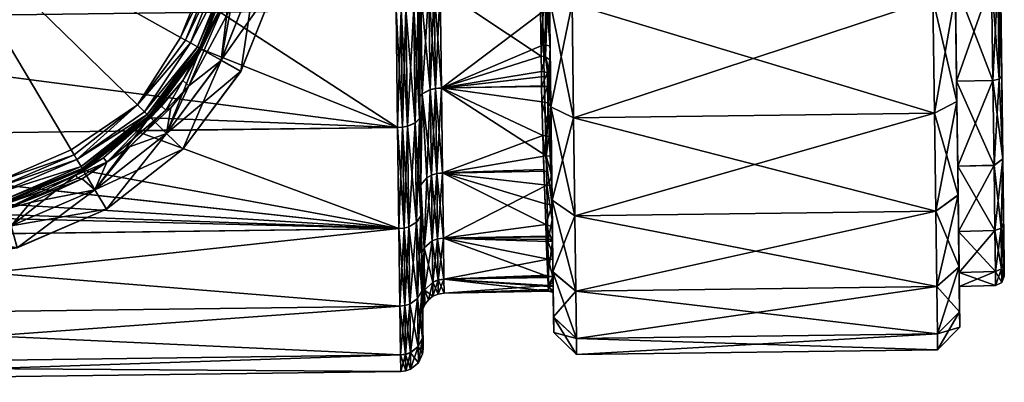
# Model space of a CAD drawing. Extents: x -0.129 to 0.419, y -0.109 to -0.003.
# Tile 253 of 256: x 0.397 to 0.419, y -0.094 to -0.086. Entities that reach past the tile are written whole.
import ezdxf

# ---------------------------------------------------------------- set-up
doc = ezdxf.new("R2010")
doc.units = 0
doc.layers.add('mesh', color=7, linetype='CONTINUOUS')

msp = doc.modelspace()

# ---------------------------------------------------------------- meshes
at = {"layer": 'mesh'}
mesh = msp.add_polyface(dxfattribs=at)
corners = [(0.401602, -0.086783, 0.076177), (0.401916, -0.08466, 0.075677), (0.401166, -0.086539, 0.075677), (0.401407, -0.084529, 0.084677), (0.4007, -0.086277, 0.085186), (0.401398, -0.084527, 0.085185), (0.400708, -0.086281, 0.084677), (0.401166, -0.086538, 0.084677), (0.401916, -0.084659, 0.084677), (0.400264, -0.086033, 0.085677), (0.401038, -0.084436, 0.08566), (0.400376, -0.086095, 0.08566), (0.400914, -0.084404, 0.085677), (0.401248, -0.082661, 0.08566), (0.40112, -0.082663, 0.085676), (0.400991, -0.080893, 0.085659), (0.401367, -0.08266, 0.085611), (0.40147, -0.082658, 0.085533), (0.401282, -0.080811, 0.085431), (0.40155, -0.082657, 0.085431), (0.400639, -0.086243, 0.085432), (0.40138, -0.084523, 0.085313), (0.400684, -0.086268, 0.085313), (0.401331, -0.08451, 0.085432), (0.401601, -0.082657, 0.085313), (0.40162, -0.082656, 0.085185), (0.394404, -0.082751, 0.085676), (0.400868, -0.080928, 0.085676), (0.401431, -0.084537, 0.072338), (0.401372, -0.084523, 0.075477), (0.401619, -0.083468, 0.075476), (0.401189, -0.085307, 0.075477), (0.401127, -0.085467, 0.072133), (0.400677, -0.086266, 0.075477), (0.40073, -0.086295, 0.071877), (0.401154, -0.084465, 0.085611), (0.40048, -0.086153, 0.085611), (0.401106, -0.080861, 0.085611), (0.399307, -0.087527, 0.08566), (0.401376, -0.085377, 0.075677), (0.401818, -0.083487, 0.075676), (0.401214, -0.085316, 0.075577), (0.40045, -0.087104, 0.075677), (0.401677, -0.083474, 0.075618), (0.400315, -0.086984, 0.075564), (0.405003, -0.082617, 0.050851), (0.386805, -0.082855, 0.050851), (0.40504, -0.085419, 0.051221)]
mesh.append_faces([[corners[k] for k in face] for face in [(0, 1, 2, 2), (3, 4, 5, 5), (6, 4, 3, 3), (3, 7, 6, 6), (3, 8, 7, 7), (9, 10, 11, 11), (12, 10, 9, 9), (12, 13, 10, 10), (14, 13, 12, 12), (14, 15, 13, 13), (13, 16, 10, 10), (17, 18, 19, 19), (20, 21, 22, 22), (23, 21, 20, 20), (23, 24, 21, 21), (19, 24, 23, 23), (22, 5, 4, 4), (21, 5, 22, 22), (21, 25, 5, 5), (24, 25, 21, 21), (26, 12, 9, 9), (26, 14, 12, 12), (27, 14, 26, 26), (28, 29, 30, 30), (28, 31, 29, 29), (32, 31, 28, 28), (32, 33, 31, 31), (34, 33, 32, 32), (11, 35, 36, 36), (10, 35, 11, 11), (10, 16, 35, 35), (13, 37, 16, 16), (16, 17, 35, 35), (16, 37, 17, 17), (36, 23, 20, 20), (35, 23, 36, 36), (35, 19, 23, 23), (17, 19, 35, 35), (9, 38, 26, 26), (1, 39, 2, 2), (39, 40, 41, 41), (41, 42, 39, 39), (41, 31, 33, 33), (41, 29, 31, 31), (43, 29, 41, 41), (43, 30, 29, 29), (33, 44, 41, 41), (45, 46, 47, 47)]])
mesh = msp.add_polyface(dxfattribs=at)
corners = [(0.408939, -0.085281, 0.071819), (0.408437, -0.085158, 0.071336), (0.408903, -0.082563, 0.072176), (0.408468, -0.08757, 0.070337), (0.408972, -0.087813, 0.07077), (0.408495, -0.089641, 0.068749), (0.409, -0.089988, 0.069102), (0.408516, -0.09123, 0.066678), (0.409022, -0.091656, 0.066928), (0.409, -0.08999, 0.054253), (0.408496, -0.089643, 0.054606), (0.409022, -0.091658, 0.056428), (0.408468, -0.087572, 0.053017), (0.408972, -0.087816, 0.052584), (0.408437, -0.085161, 0.052018), (0.408939, -0.085284, 0.051535), (0.408403, -0.082573, 0.051676), (0.408903, -0.082566, 0.051176), (0.416938, -0.085179, 0.051535), (0.417436, -0.085043, 0.052018), (0.416902, -0.082462, 0.051176), (0.417468, -0.087454, 0.053017), (0.416971, -0.087711, 0.052584), (0.417495, -0.089525, 0.054606), (0.416999, -0.089885, 0.054253), (0.417516, -0.091114, 0.056678), (0.417021, -0.091553, 0.056428), (0.416999, -0.089883, 0.069102), (0.417495, -0.089523, 0.068749), (0.417021, -0.091552, 0.066928), (0.417468, -0.087452, 0.070337), (0.416971, -0.087708, 0.07077), (0.417436, -0.08504, 0.071336), (0.416938, -0.085176, 0.071819), (0.417402, -0.082452, 0.071676), (0.416902, -0.082459, 0.072176), (0.408516, -0.091232, 0.056678), (0.408501, -0.090077, 0.056475), (0.408507, -0.090552, 0.057304), (0.408491, -0.089312, 0.055542), (0.408489, -0.089106, 0.055291), (0.408487, -0.088986, 0.068268), (0.408477, -0.088235, 0.068875), (0.408497, -0.08974, 0.067321), (0.408503, -0.090231, 0.066705)]
mesh.append_faces([[corners[k] for k in face] for face in [(0, 1, 2, 2), (0, 3, 1, 1), (4, 3, 0, 0), (4, 5, 3, 3), (6, 5, 4, 4), (6, 7, 5, 5), (8, 7, 6, 6), (9, 10, 11, 11), (9, 12, 10, 10), (13, 12, 9, 9), (13, 14, 12, 12), (15, 14, 13, 13), (15, 16, 14, 14), (17, 16, 15, 15), (18, 19, 20, 20), (18, 21, 19, 19), (22, 21, 18, 18), (22, 23, 21, 21), (24, 23, 22, 22), (24, 25, 23, 23), (26, 25, 24, 24), (27, 28, 29, 29), (27, 30, 28, 28), (31, 30, 27, 27), (31, 32, 30, 30), (33, 32, 31, 31), (33, 34, 32, 32), (35, 34, 33, 33), (33, 0, 35, 35), (33, 4, 0, 0), (31, 4, 33, 33), (31, 6, 4, 4), (27, 6, 31, 31), (27, 8, 6, 6), (29, 8, 27, 27), (24, 13, 9, 9), (22, 13, 24, 24), (22, 15, 13, 13), (18, 15, 22, 22), (18, 17, 15, 15), (20, 17, 18, 18), (36, 37, 38, 38), (10, 37, 36, 36), (10, 39, 37, 37), (40, 39, 10, 10), (41, 42, 5, 5), (5, 43, 41, 41), (7, 43, 5, 5), (7, 44, 43, 43)]])
mesh = msp.add_polyface(dxfattribs=at)
corners = [(0.417433, -0.084807, 0.070467), (0.417436, -0.08504, 0.071336), (0.417402, -0.082452, 0.071676), (0.417462, -0.087002, 0.069558), (0.417468, -0.087452, 0.070337), (0.417486, -0.088887, 0.068112), (0.417495, -0.089523, 0.068749), (0.417462, -0.087004, 0.053796), (0.417495, -0.089525, 0.054606), (0.417486, -0.088889, 0.055243), (0.417468, -0.087454, 0.053017), (0.417433, -0.08481, 0.052887), (0.417436, -0.085043, 0.052018), (0.417402, -0.082455, 0.052576), (0.417402, -0.082455, 0.051676), (0.418402, -0.082441, 0.061676), (0.418432, -0.084741, 0.053093), (0.41846, -0.086884, 0.053982), (0.418503, -0.090136, 0.057235), (0.418514, -0.091023, 0.059378), (0.418484, -0.088724, 0.055394), (0.418514, -0.091023, 0.063978), (0.418503, -0.090135, 0.066121), (0.418518, -0.091326, 0.061678), (0.41846, -0.086882, 0.069373), (0.418432, -0.084739, 0.07026), (0.418484, -0.088722, 0.067961), (0.418236, -0.084796, 0.0529), (0.418265, -0.086987, 0.053808), (0.41829, -0.088868, 0.055253), (0.418309, -0.090312, 0.057135), (0.418265, -0.086984, 0.069546), (0.41829, -0.088866, 0.068102), (0.418236, -0.084793, 0.070453), (0.418206, -0.082442, 0.070762), (0.418406, -0.084767, 0.052998), (0.418402, -0.082442, 0.05279), (0.418404, -0.086953, 0.069494), (0.418375, -0.084776, 0.070395), (0.418404, -0.086955, 0.05386), (0.418309, -0.09031, 0.066221), (0.418206, -0.082444, 0.05259)]
mesh.append_faces([[corners[k] for k in face] for face in [(0, 1, 2, 2), (3, 1, 0, 0), (3, 4, 1, 1), (5, 4, 3, 3), (5, 6, 4, 4), (7, 8, 9, 9), (7, 10, 8, 8), (11, 10, 7, 7), (11, 12, 10, 10), (13, 12, 11, 11), (13, 14, 12, 12), (15, 16, 17, 17), (15, 18, 19, 19), (15, 20, 18, 18), (17, 20, 15, 15), (15, 21, 22, 22), (15, 23, 21, 21), (19, 23, 15, 15), (15, 24, 25, 25), (15, 26, 24, 24), (22, 26, 15, 15), (11, 27, 13, 13), (11, 28, 27, 27), (7, 28, 11, 11), (7, 29, 28, 28), (9, 29, 7, 7), (9, 30, 29, 29), (5, 31, 32, 32), (3, 31, 5, 5), (3, 33, 31, 31), (0, 33, 3, 3), (0, 34, 33, 33), (16, 35, 17, 17), (16, 36, 35, 35), (25, 37, 38, 38), (24, 37, 25, 25), (24, 26, 37, 37), (17, 39, 20, 20), (17, 35, 39, 39), (38, 31, 33, 33), (37, 31, 38, 38), (37, 32, 31, 31), (26, 32, 37, 37), (26, 40, 32, 32), (20, 28, 29, 29), (39, 28, 20, 20), (39, 27, 28, 28), (35, 27, 39, 39), (35, 41, 27, 27)]])
mesh = msp.add_polyface(dxfattribs=at)
corners = [(0.4024, -0.084782, 0.084177), (0.401166, -0.086538, 0.084677), (0.401916, -0.084659, 0.084677), (0.401602, -0.086782, 0.084177), (0.4024, -0.084783, 0.076177), (0.401916, -0.08466, 0.075677), (0.401602, -0.086783, 0.076177), (0.40504, -0.085419, 0.051221), (0.405185, -0.088022, 0.052313), (0.405151, -0.085414, 0.051233), (0.405074, -0.088029, 0.052302), (0.405074, -0.088026, 0.071052), (0.405151, -0.085411, 0.072121), (0.405185, -0.088019, 0.071041), (0.40504, -0.085416, 0.072133), (0.405115, -0.082613, 0.072489), (0.405565, -0.087339, 0.069872), (0.405538, -0.08528, 0.07165), (0.405535, -0.085057, 0.070816), (0.401127, -0.085467, 0.072133), (0.401431, -0.084537, 0.072338), (0.40073, -0.086295, 0.071877), (0.399597, -0.087812, 0.071211), (0.401603, -0.083611, 0.07246), (0.405291, -0.088002, 0.052345), (0.405257, -0.085403, 0.051268), (0.405257, -0.0854, 0.072085), (0.405291, -0.087999, 0.071009), (0.40522, -0.082611, 0.072452), (0.405464, -0.08793, 0.052465), (0.40543, -0.085365, 0.051402), (0.40543, -0.085362, 0.071951), (0.405464, -0.087927, 0.070889), (0.405394, -0.082609, 0.072313), (0.405559, -0.087828, 0.052639), (0.405526, -0.085312, 0.051596), (0.405587, -0.089989, 0.054298), (0.405526, -0.085309, 0.071757), (0.405559, -0.087826, 0.070715), (0.405491, -0.082608, 0.072113), (0.405538, -0.085283, 0.051704), (0.401818, -0.083487, 0.075676), (0.401376, -0.085377, 0.075677), (0.405565, -0.087341, 0.053483), (0.405586, -0.085028, 0.052651), (0.405535, -0.085059, 0.052537), (0.405616, -0.087281, 0.053585), (0.405591, -0.0893, 0.054987), (0.405616, -0.087279, 0.069769), (0.405591, -0.089298, 0.068368), (0.405586, -0.085025, 0.070702), (0.40572, -0.089144, 0.055142), (0.405768, -0.084979, 0.052824), (0.405797, -0.087187, 0.069614)]
mesh.append_faces([[corners[k] for k in face] for face in [(0, 1, 2, 2), (3, 1, 0, 0), (4, 5, 6, 6), (4, 3, 0, 0), (6, 3, 4, 4), (7, 8, 9, 9), (10, 8, 7, 7), (11, 12, 13, 13), (14, 12, 11, 11), (14, 15, 12, 12), (16, 17, 18, 18), (14, 19, 20, 20), (11, 19, 14, 14), (11, 21, 19, 19), (22, 21, 11, 11), (20, 23, 14, 14), (9, 24, 25, 25), (8, 24, 9, 9), (13, 26, 27, 27), (12, 26, 13, 13), (12, 28, 26, 26), (25, 29, 30, 30), (24, 29, 25, 25), (27, 31, 32, 32), (26, 31, 27, 27), (26, 33, 31, 31), (30, 34, 35, 35), (29, 34, 30, 30), (29, 36, 34, 34), (32, 37, 38, 38), (31, 37, 32, 32), (31, 39, 37, 37), (35, 34, 40, 40), (37, 17, 38, 38), (5, 41, 42, 42), (43, 44, 45, 45), (43, 46, 44, 44), (47, 46, 43, 43), (16, 48, 49, 49), (18, 48, 16, 16), (18, 50, 48, 48), (47, 51, 46, 46), (46, 52, 44, 44), (50, 53, 48, 48), (16, 38, 17, 17), (49, 38, 16, 16), (45, 34, 43, 43), (45, 40, 34, 34)]])
mesh = msp.add_polyface(dxfattribs=at)
corners = [(0.405634, -0.082606, 0.070919), (0.405737, -0.082605, 0.070842), (0.405768, -0.084977, 0.07053), (0.405768, -0.084979, 0.052824), (0.405887, -0.084965, 0.052871), (0.405856, -0.082606, 0.05256), (0.405797, -0.08719, 0.05374), (0.405916, -0.087164, 0.053782), (0.405887, -0.084963, 0.070483), (0.405916, -0.087161, 0.069572), (0.405856, -0.082603, 0.070793), (0.406015, -0.084959, 0.052887), (0.405984, -0.082604, 0.052576), (0.406043, -0.087154, 0.053796), (0.406015, -0.084957, 0.070467), (0.406043, -0.087151, 0.069558), (0.405984, -0.082602, 0.070776), (0.408437, -0.085161, 0.052018), (0.408422, -0.083991, 0.052581), (0.408432, -0.084772, 0.052756), (0.408403, -0.082573, 0.051676), (0.405586, -0.085028, 0.052651), (0.405737, -0.082608, 0.052511), (0.405616, -0.087281, 0.053585), (0.405586, -0.085025, 0.070702), (0.405797, -0.087187, 0.069614), (0.408226, -0.08433, 0.070605), (0.408254, -0.086449, 0.06991), (0.408234, -0.084911, 0.070415), (0.408284, -0.085462, 0.053047), (0.408304, -0.086193, 0.053328), (0.40827, -0.08492, 0.052935), (0.408229, -0.083356, 0.05261), (0.408413, -0.083358, 0.052532), (0.408415, -0.085474, 0.053), (0.408387, -0.085468, 0.05302), (0.408451, -0.086215, 0.053268), (0.408442, -0.085587, 0.053045), (0.408429, -0.086898, 0.053662), (0.408455, -0.086532, 0.070091), (0.408459, -0.086862, 0.069902), (0.408354, -0.086459, 0.069934), (0.408259, -0.086783, 0.069744), (0.408351, -0.084337, 0.070648), (0.408421, -0.084358, 0.070758), (0.408468, -0.08757, 0.070337), (0.408437, -0.085158, 0.071336)]
mesh.append_faces([[corners[k] for k in face] for face in [(0, 1, 2, 2), (3, 4, 5, 5), (6, 4, 3, 3), (6, 7, 4, 4), (2, 8, 9, 9), (1, 8, 2, 2), (1, 10, 8, 8), (4, 11, 12, 12), (7, 11, 4, 4), (7, 13, 11, 11), (8, 14, 15, 15), (10, 14, 8, 8), (10, 16, 14, 14), (17, 18, 19, 19), (20, 18, 17, 17), (21, 3, 22, 22), (23, 6, 3, 3), (24, 2, 25, 25), (16, 26, 14, 14), (14, 27, 15, 15), (14, 28, 27, 27), (26, 28, 14, 14), (13, 29, 11, 11), (13, 30, 29, 29), (11, 31, 32, 32), (29, 31, 11, 11), (19, 18, 33, 33), (33, 34, 19, 19), (33, 35, 34, 34), (33, 29, 35, 35), (32, 29, 33, 33), (34, 36, 37, 37), (35, 36, 34, 34), (35, 30, 36, 36), (29, 30, 35, 35), (31, 29, 32, 32), (36, 30, 38, 38), (39, 40, 41, 41), (42, 27, 41, 41), (27, 28, 26, 26), (43, 27, 26, 26), (41, 27, 43, 43), (44, 41, 43, 43), (39, 41, 44, 44), (17, 19, 34, 34), (17, 37, 36, 36), (34, 37, 17, 17), (45, 44, 46, 46), (45, 39, 44, 44)]])
mesh = msp.add_polyface(dxfattribs=at)
corners = [(0.388647, -0.08866, 0.084177), (0.387744, -0.086713, 0.084677), (0.388996, -0.088302, 0.084677), (0.388647, -0.088662, 0.076177), (0.390617, -0.089514, 0.075677), (0.388996, -0.088304, 0.075677), (0.389363, -0.087926, 0.084677), (0.389369, -0.08792, 0.085186), (0.390874, -0.089055, 0.084677), (0.388203, -0.08644, 0.085186), (0.388195, -0.086445, 0.084677), (0.389473, -0.087813, 0.085534), (0.390912, -0.088986, 0.085432), (0.389418, -0.08787, 0.085432), (0.388263, -0.086405, 0.085432), (0.389382, -0.087906, 0.085314), (0.388219, -0.086431, 0.085313), (0.390887, -0.08903, 0.085314), (0.390878, -0.089047, 0.085186), (0.394404, -0.082751, 0.085676), (0.392751, -0.08926, 0.085677), (0.391122, -0.088611, 0.085677), (0.394492, -0.089466, 0.085677), (0.396227, -0.089215, 0.085677), (0.388632, -0.086185, 0.085677), (0.38794, -0.084574, 0.085677), (0.387689, -0.082839, 0.085676), (0.389345, -0.087946, 0.071211), (0.390126, -0.088605, 0.075477), (0.389711, -0.088219, 0.071039), (0.388759, -0.087302, 0.075477), (0.388173, -0.08646, 0.071877), (0.388226, -0.086427, 0.075477), (0.389388, -0.087901, 0.075477), (0.389628, -0.087653, 0.08566), (0.388522, -0.08625, 0.08566), (0.39106, -0.088722, 0.085661), (0.38842, -0.086311, 0.085611), (0.391002, -0.088827, 0.085612), (0.390008, -0.088767, 0.075677), (0.388604, -0.087427, 0.075677), (0.3901, -0.088641, 0.075602), (0.388714, -0.087339, 0.075618), (0.386876, -0.088264, 0.071052), (0.390862, -0.089079, 0.070495), (0.405074, -0.088029, 0.052302), (0.386842, -0.085657, 0.051221), (0.386876, -0.088267, 0.052302), (0.40504, -0.085419, 0.051221), (0.386805, -0.082855, 0.050851)]
mesh.append_faces([[corners[k] for k in face] for face in [(0, 1, 2, 2), (3, 4, 5, 5), (6, 7, 8, 8), (6, 9, 7, 7), (10, 9, 6, 6), (6, 1, 10, 10), (6, 2, 1, 1), (8, 2, 6, 6), (11, 12, 13, 13), (14, 15, 16, 16), (13, 15, 14, 14), (13, 17, 15, 15), (12, 17, 13, 13), (16, 7, 9, 9), (15, 7, 16, 16), (15, 18, 7, 7), (17, 18, 15, 15), (19, 20, 21, 21), (19, 22, 20, 20), (23, 22, 19, 19), (19, 24, 25, 25), (25, 26, 19, 19), (27, 28, 29, 29), (30, 31, 32, 32), (30, 27, 31, 31), (33, 27, 30, 30), (33, 28, 27, 27), (24, 34, 35, 35), (21, 36, 34, 34), (35, 34, 37, 37), (36, 38, 34, 34), (34, 11, 37, 37), (34, 38, 11, 11), (37, 13, 14, 14), (11, 13, 37, 37), (38, 12, 11, 11), (19, 34, 24, 24), (21, 34, 19, 19), (5, 39, 40, 40), (4, 39, 5, 5), (40, 39, 41, 41), (41, 33, 42, 42), (28, 33, 41, 41), (42, 30, 32, 32), (33, 30, 42, 42), (40, 41, 42, 42), (43, 29, 44, 44), (45, 46, 47, 47), (48, 49, 46, 46)]])
mesh = msp.add_polyface(dxfattribs=at)
corners = [(0.401602, -0.086782, 0.084177), (0.399955, -0.088159, 0.084677), (0.401166, -0.086538, 0.084677), (0.400314, -0.088508, 0.084177), (0.400314, -0.088509, 0.076177), (0.401166, -0.086539, 0.075677), (0.399955, -0.08816, 0.075677), (0.401602, -0.086783, 0.076177), (0.400708, -0.086281, 0.084677), (0.399573, -0.087786, 0.085186), (0.4007, -0.086277, 0.085186), (0.399579, -0.087793, 0.084677), (0.398094, -0.088952, 0.085186), (0.398098, -0.08896, 0.084677), (0.399466, -0.087682, 0.085534), (0.400639, -0.086243, 0.085432), (0.399523, -0.087737, 0.085432), (0.39956, -0.087773, 0.085314), (0.398058, -0.088892, 0.085432), (0.400684, -0.086268, 0.085313), (0.398084, -0.088936, 0.085314), (0.394404, -0.082751, 0.085676), (0.397838, -0.088523, 0.085677), (0.396227, -0.089215, 0.085677), (0.400045, -0.087593, 0.075677), (0.39913, -0.08846, 0.075677), (0.399239, -0.088095, 0.071039), (0.399575, -0.087787, 0.075479), (0.399597, -0.087812, 0.071211), (0.405074, -0.088026, 0.071052), (0.399307, -0.087527, 0.08566), (0.397904, -0.088633, 0.085661), (0.400264, -0.086033, 0.085677), (0.400376, -0.086095, 0.08566), (0.40048, -0.086153, 0.085611), (0.397965, -0.088735, 0.085612), (0.40045, -0.087104, 0.075677), (0.401376, -0.085377, 0.075677), (0.401214, -0.085316, 0.075577), (0.400315, -0.086984, 0.075564), (0.39994, -0.087647, 0.075669), (0.398627, -0.088799, 0.075677), (0.399839, -0.087558, 0.07552), (0.398557, -0.088699, 0.075521), (0.40073, -0.086295, 0.071877), (0.400677, -0.086266, 0.075477), (0.40504, -0.085419, 0.051221), (0.386842, -0.085657, 0.051221), (0.405074, -0.088029, 0.052302)]
mesh.append_faces([[corners[k] for k in face] for face in [(0, 1, 2, 2), (3, 1, 0, 0), (4, 5, 6, 6), (7, 5, 4, 4), (8, 9, 10, 10), (11, 9, 8, 8), (11, 12, 9, 9), (13, 12, 11, 11), (8, 1, 11, 11), (8, 2, 1, 1), (14, 15, 16, 16), (16, 17, 18, 18), (16, 19, 17, 17), (15, 19, 16, 16), (17, 9, 20, 20), (17, 10, 9, 9), (19, 10, 17, 17), (21, 22, 23, 23), (7, 3, 0, 0), (4, 3, 7, 7), (6, 24, 25, 25), (26, 27, 28, 28), (29, 26, 28, 28), (22, 30, 31, 31), (32, 33, 30, 30), (33, 34, 30, 30), (30, 14, 35, 35), (30, 34, 14, 14), (14, 16, 35, 35), (34, 15, 14, 14), (21, 30, 22, 22), (6, 36, 24, 24), (5, 36, 6, 6), (5, 37, 36, 36), (38, 39, 36, 36), (40, 24, 36, 36), (40, 25, 24, 24), (41, 25, 40, 40), (42, 27, 43, 43), (36, 39, 40, 40), (40, 42, 41, 41), (39, 42, 40, 40), (44, 39, 45, 45), (28, 39, 44, 44), (28, 42, 39, 39), (28, 27, 42, 42), (26, 43, 27, 27), (46, 47, 48, 48)]])
mesh = msp.add_polyface(dxfattribs=at)
corners = [(0.40572, -0.089144, 0.055142), (0.405822, -0.089087, 0.055197), (0.405797, -0.08719, 0.05374), (0.405916, -0.087164, 0.053782), (0.40594, -0.089051, 0.055231), (0.405797, -0.087187, 0.069614), (0.405916, -0.087161, 0.069572), (0.40594, -0.08905, 0.068124), (0.405768, -0.084977, 0.07053), (0.406043, -0.087154, 0.053796), (0.406068, -0.089038, 0.055243), (0.406068, -0.089036, 0.068112), (0.406043, -0.087151, 0.069558), (0.405887, -0.084963, 0.070483), (0.408483, -0.088661, 0.054902), (0.408468, -0.087572, 0.053017), (0.408473, -0.087946, 0.054278), (0.408496, -0.089643, 0.054606), (0.405616, -0.087281, 0.053585), (0.405616, -0.087279, 0.069769), (0.405822, -0.089085, 0.068158), (0.408259, -0.086783, 0.069744), (0.408265, -0.087122, 0.069557), (0.408254, -0.086449, 0.06991), (0.408293, -0.088203, 0.068826), (0.408273, -0.087458, 0.069354), (0.408363, -0.088656, 0.054909), (0.408322, -0.086898, 0.05367), (0.408304, -0.086193, 0.053328), (0.408327, -0.087108, 0.053818), (0.408429, -0.086898, 0.053662), (0.408398, -0.087122, 0.069616), (0.408399, -0.08748, 0.069392), (0.408477, -0.088235, 0.068875), (0.408497, -0.08974, 0.067321), (0.408464, -0.087239, 0.06968), (0.408459, -0.086862, 0.069902), (0.408396, -0.086806, 0.069793), (0.408354, -0.086459, 0.069934), (0.408451, -0.086215, 0.053268), (0.408437, -0.085161, 0.052018), (0.408468, -0.08757, 0.070337), (0.408455, -0.086532, 0.070091), (0.408495, -0.089641, 0.068749)]
mesh.append_faces([[corners[k] for k in face] for face in [(0, 1, 2, 2), (1, 3, 2, 2), (1, 4, 3, 3), (5, 6, 7, 7), (8, 6, 5, 5), (4, 9, 3, 3), (4, 10, 9, 9), (6, 11, 7, 7), (6, 12, 11, 11), (13, 12, 6, 6), (14, 15, 16, 16), (14, 17, 15, 15), (0, 2, 18, 18), (19, 5, 20, 20), (12, 21, 22, 22), (12, 23, 21, 21), (12, 24, 11, 11), (12, 25, 24, 24), (22, 25, 12, 12), (10, 26, 9, 9), (9, 27, 28, 28), (9, 29, 27, 27), (26, 29, 9, 9), (16, 26, 14, 14), (16, 30, 26, 26), (26, 30, 27, 27), (27, 29, 26, 26), (30, 28, 27, 27), (31, 25, 22, 22), (31, 32, 25, 25), (33, 25, 32, 32), (24, 25, 33, 33), (33, 34, 24, 24), (31, 35, 32, 32), (31, 36, 35, 35), (31, 37, 36, 36), (22, 37, 31, 31), (22, 21, 37, 37), (38, 37, 21, 21), (38, 36, 37, 37), (15, 30, 16, 16), (15, 39, 30, 30), (40, 39, 15, 15), (41, 36, 42, 42), (35, 36, 41, 41), (41, 32, 35, 35), (43, 32, 41, 41), (43, 33, 32, 32)]])
mesh = msp.add_polyface(dxfattribs=at)
corners = [(0.405074, -0.088029, 0.052302), (0.405215, -0.09026, 0.054032), (0.405185, -0.088022, 0.052313), (0.405103, -0.090271, 0.054023), (0.405237, -0.091978, 0.056272), (0.405126, -0.091991, 0.056265), (0.405126, -0.091989, 0.06709), (0.405215, -0.090258, 0.069323), (0.405237, -0.091977, 0.067084), (0.405103, -0.090268, 0.069332), (0.405185, -0.088019, 0.071041), (0.405074, -0.088026, 0.071052), (0.405611, -0.090804, 0.056947), (0.405634, -0.092582, 0.059006), (0.405623, -0.091749, 0.059229), (0.40532, -0.090233, 0.054058), (0.405291, -0.088002, 0.052345), (0.405342, -0.091945, 0.05629), (0.40532, -0.090231, 0.069297), (0.405342, -0.091943, 0.067066), (0.405291, -0.087999, 0.071009), (0.405493, -0.090132, 0.054156), (0.405464, -0.08793, 0.052465), (0.405515, -0.091822, 0.056359), (0.405493, -0.09013, 0.069199), (0.405515, -0.091821, 0.066996), (0.405464, -0.087927, 0.070889), (0.405587, -0.089989, 0.054298), (0.405609, -0.091647, 0.05646), (0.405587, -0.089987, 0.069057), (0.405609, -0.091646, 0.066896), (0.405559, -0.087826, 0.070715), (0.40566, -0.090701, 0.057006), (0.405591, -0.0893, 0.054987), (0.405672, -0.091634, 0.059259), (0.40561, -0.090802, 0.066409), (0.405672, -0.091633, 0.064096), (0.405623, -0.091748, 0.064127), (0.40566, -0.090699, 0.06635), (0.405591, -0.089298, 0.068368), (0.40572, -0.089144, 0.055142), (0.40572, -0.089142, 0.068213), (0.405616, -0.087279, 0.069769), (0.405565, -0.087341, 0.053483), (0.405559, -0.087828, 0.052639)]
mesh.append_faces([[corners[k] for k in face] for face in [(0, 1, 2, 2), (3, 1, 0, 0), (3, 4, 1, 1), (5, 4, 3, 3), (6, 7, 8, 8), (9, 7, 6, 6), (9, 10, 7, 7), (11, 10, 9, 9), (12, 13, 14, 14), (2, 15, 16, 16), (1, 15, 2, 2), (1, 17, 15, 15), (4, 17, 1, 1), (8, 18, 19, 19), (7, 18, 8, 8), (7, 20, 18, 18), (10, 20, 7, 7), (16, 21, 22, 22), (15, 21, 16, 16), (15, 23, 21, 21), (17, 23, 15, 15), (19, 24, 25, 25), (18, 24, 19, 19), (18, 26, 24, 24), (20, 26, 18, 18), (21, 27, 22, 22), (21, 28, 27, 27), (23, 28, 21, 21), (25, 29, 30, 30), (24, 29, 25, 25), (24, 31, 29, 29), (26, 31, 24, 24), (12, 32, 33, 33), (14, 32, 12, 12), (14, 34, 32, 32), (35, 36, 37, 37), (35, 38, 36, 36), (39, 38, 35, 35), (32, 40, 33, 33), (39, 41, 38, 38), (42, 41, 39, 39), (39, 29, 31, 31), (35, 29, 39, 39), (35, 30, 29, 29), (37, 30, 35, 35), (33, 28, 12, 12), (33, 27, 28, 28), (43, 27, 33, 33), (43, 44, 27, 27)]])
mesh = msp.add_polyface(dxfattribs=at)
corners = [(0.40572, -0.089142, 0.068213), (0.405822, -0.089085, 0.068158), (0.405841, -0.090542, 0.06626), (0.405841, -0.090544, 0.057095), (0.40594, -0.089051, 0.055231), (0.405822, -0.089087, 0.055197), (0.405959, -0.0905, 0.057119), (0.405853, -0.091459, 0.059306), (0.405959, -0.090498, 0.066236), (0.40594, -0.08905, 0.068124), (0.405797, -0.087187, 0.069614), (0.406068, -0.089038, 0.055243), (0.406087, -0.090484, 0.057128), (0.405971, -0.09141, 0.059318), (0.406087, -0.090482, 0.066228), (0.406068, -0.089036, 0.068112), (0.408489, -0.089106, 0.055291), (0.408496, -0.089643, 0.054606), (0.408483, -0.088661, 0.054902), (0.40566, -0.090701, 0.057006), (0.40572, -0.089144, 0.055142), (0.40566, -0.090699, 0.06635), (0.405616, -0.087279, 0.069769), (0.408316, -0.088962, 0.068067), (0.40834, -0.089724, 0.067304), (0.408293, -0.088203, 0.068826), (0.408356, -0.090181, 0.066668), (0.408366, -0.09045, 0.066226), (0.408368, -0.090513, 0.066121), (0.408402, -0.090553, 0.057304), (0.408409, -0.090951, 0.058126), (0.408377, -0.089304, 0.055553), (0.408399, -0.090436, 0.05714), (0.40837, -0.089, 0.055251), (0.408363, -0.088656, 0.054909), (0.408511, -0.090836, 0.057799), (0.408507, -0.090552, 0.057304), (0.408501, -0.090077, 0.056475), (0.408491, -0.089312, 0.055542), (0.408503, -0.090231, 0.066705), (0.408507, -0.090554, 0.066147), (0.4084, -0.091333, 0.064138), (0.408497, -0.08974, 0.067321), (0.408477, -0.088235, 0.068875), (0.408487, -0.088986, 0.068268)]
mesh.append_faces([[corners[k] for k in face] for face in [(0, 1, 2, 2), (3, 4, 5, 5), (3, 6, 4, 4), (7, 6, 3, 3), (1, 8, 2, 2), (1, 9, 8, 8), (10, 9, 1, 1), (6, 11, 4, 4), (6, 12, 11, 11), (13, 12, 6, 6), (9, 14, 8, 8), (9, 15, 14, 14), (16, 17, 18, 18), (19, 5, 20, 20), (19, 3, 5, 5), (0, 2, 21, 21), (22, 1, 0, 0), (15, 23, 24, 24), (15, 25, 23, 23), (26, 15, 24, 24), (26, 14, 15, 15), (27, 14, 26, 26), (27, 28, 14, 14), (29, 12, 30, 30), (12, 31, 11, 11), (12, 32, 31, 31), (29, 32, 12, 12), (11, 33, 34, 34), (31, 33, 11, 11), (35, 29, 30, 30), (36, 29, 35, 35), (37, 29, 36, 36), (37, 31, 29, 29), (38, 31, 37, 37), (16, 31, 38, 38), (16, 34, 31, 31), (18, 34, 16, 16), (26, 28, 27, 27), (26, 39, 40, 40), (40, 27, 26, 26), (40, 41, 27, 27), (31, 32, 29, 29), (34, 33, 31, 31), (42, 43, 44, 44), (25, 42, 24, 24), (24, 23, 25, 25), (42, 26, 24, 24), (42, 39, 26, 26)]])
mesh = msp.add_polyface(dxfattribs=at)
corners = [(0.400314, -0.088508, 0.084177), (0.398367, -0.089411, 0.084677), (0.399955, -0.088159, 0.084677), (0.398622, -0.089841, 0.084177), (0.396508, -0.09021, 0.084677), (0.396643, -0.090691, 0.084178), (0.398622, -0.089842, 0.076177), (0.398367, -0.089413, 0.075677), (0.396644, -0.090693, 0.076178), (0.399955, -0.08816, 0.075677), (0.400314, -0.088509, 0.076177), (0.398098, -0.08896, 0.084677), (0.396363, -0.089696, 0.085186), (0.398094, -0.088952, 0.085186), (0.399579, -0.087793, 0.084677), (0.398058, -0.088892, 0.085432), (0.39956, -0.087773, 0.085314), (0.398084, -0.088936, 0.085314), (0.399573, -0.087786, 0.085186), (0.39913, -0.08846, 0.075677), (0.405103, -0.090268, 0.069332), (0.399239, -0.088095, 0.071039), (0.405074, -0.088026, 0.071052), (0.398111, -0.088984, 0.070495), (0.397278, -0.089409, 0.070185), (0.396372, -0.089731, 0.069932), (0.395454, -0.089927, 0.069773), (0.394499, -0.090003, 0.069716), (0.397904, -0.088633, 0.085661), (0.399307, -0.087527, 0.08566), (0.397965, -0.088735, 0.085612), (0.399523, -0.087737, 0.085432), (0.398085, -0.089165, 0.075677), (0.396938, -0.089688, 0.075677), (0.398627, -0.088799, 0.075677), (0.398557, -0.088699, 0.075521), (0.398107, -0.088977, 0.075485), (0.397941, -0.089085, 0.075522), (0.396382, -0.089837, 0.075677), (0.397978, -0.08915, 0.075644), (0.399839, -0.087558, 0.07552), (0.396353, -0.089735, 0.07549), (0.405126, -0.091989, 0.06709), (0.386927, -0.092227, 0.06709), (0.40514, -0.093071, 0.06448), (0.386942, -0.093309, 0.06448), (0.405145, -0.09344, 0.061678), (0.386946, -0.093678, 0.061678), (0.40514, -0.093071, 0.058876), (0.386942, -0.09331, 0.058876), (0.405126, -0.091991, 0.056265), (0.386928, -0.092229, 0.056265), (0.405103, -0.090271, 0.054023), (0.386905, -0.090509, 0.054023), (0.405074, -0.088029, 0.052302), (0.386876, -0.088267, 0.052302)]
mesh.append_faces([[corners[k] for k in face] for face in [(0, 1, 2, 2), (3, 1, 0, 0), (3, 4, 1, 1), (5, 4, 3, 3), (6, 7, 8, 8), (6, 9, 7, 7), (10, 9, 6, 6), (11, 12, 13, 13), (11, 1, 4, 4), (14, 1, 11, 11), (14, 2, 1, 1), (15, 16, 17, 17), (17, 18, 13, 13), (10, 3, 0, 0), (6, 3, 10, 10), (6, 5, 3, 3), (8, 5, 6, 6), (9, 19, 7, 7), (20, 21, 22, 22), (20, 23, 21, 21), (24, 23, 20, 20), (20, 25, 24, 24), (20, 26, 25, 25), (27, 26, 20, 20), (28, 29, 30, 30), (30, 31, 15, 15), (7, 32, 33, 33), (7, 34, 32, 32), (7, 19, 34, 34), (35, 36, 37, 37), (38, 33, 32, 32), (39, 32, 34, 34), (38, 32, 39, 39), (34, 37, 39, 39), (34, 35, 37, 37), (40, 35, 34, 34), (23, 35, 21, 21), (23, 36, 35, 35), (23, 37, 36, 36), (24, 37, 23, 23), (24, 41, 37, 37), (42, 43, 20, 20), (44, 45, 42, 42), (46, 47, 44, 44), (48, 49, 46, 46), (50, 51, 48, 48), (52, 53, 50, 50), (54, 55, 52, 52)]])
mesh = msp.add_polyface(dxfattribs=at)
corners = [(0.390373, -0.089949, 0.084177), (0.390617, -0.089513, 0.084677), (0.392373, -0.090747, 0.084178), (0.388996, -0.088302, 0.084677), (0.388647, -0.08866, 0.084177), (0.390373, -0.08995, 0.076177), (0.390617, -0.089514, 0.075677), (0.388647, -0.088662, 0.076177), (0.392496, -0.090264, 0.075678), (0.392373, -0.090748, 0.076178), (0.390874, -0.089055, 0.084677), (0.390878, -0.089047, 0.085186), (0.392626, -0.089754, 0.084677), (0.389369, -0.08792, 0.085186), (0.392496, -0.090262, 0.084677), (0.391122, -0.088611, 0.085677), (0.392719, -0.089384, 0.085661), (0.39106, -0.088722, 0.085661), (0.392751, -0.08926, 0.085677), (0.390912, -0.088986, 0.085432), (0.392632, -0.089727, 0.085314), (0.390887, -0.08903, 0.085314), (0.392645, -0.089677, 0.085432), (0.392628, -0.089745, 0.085186), (0.389711, -0.088219, 0.071039), (0.390885, -0.089037, 0.075479), (0.390862, -0.089079, 0.070495), (0.390126, -0.088605, 0.075477), (0.39269, -0.0895, 0.085612), (0.391002, -0.088827, 0.085612), (0.39151, -0.08955, 0.075677), (0.390741, -0.089215, 0.075677), (0.390008, -0.088767, 0.075677), (0.3901, -0.088641, 0.075602), (0.391558, -0.089437, 0.075558), (0.391711, -0.089484, 0.070183), (0.386905, -0.090506, 0.069332), (0.39262, -0.08978, 0.069932), (0.39355, -0.089953, 0.069772), (0.386876, -0.088264, 0.071052), (0.405103, -0.090268, 0.069332), (0.386927, -0.092227, 0.06709), (0.405126, -0.091989, 0.06709), (0.386942, -0.093309, 0.06448), (0.40514, -0.093071, 0.06448), (0.386946, -0.093678, 0.061678), (0.405145, -0.09344, 0.061678), (0.386942, -0.09331, 0.058876), (0.40514, -0.093071, 0.058876), (0.386928, -0.092229, 0.056265), (0.405126, -0.091991, 0.056265), (0.386905, -0.090509, 0.054023), (0.405103, -0.090271, 0.054023), (0.386876, -0.088267, 0.052302)]
mesh.append_faces([[corners[k] for k in face] for face in [(0, 1, 2, 2), (0, 3, 1, 1), (4, 3, 0, 0), (5, 6, 7, 7), (5, 8, 6, 6), (9, 8, 5, 5), (10, 11, 12, 12), (10, 13, 11, 11), (10, 1, 3, 3), (12, 1, 10, 10), (12, 14, 1, 1), (15, 16, 17, 17), (18, 16, 15, 15), (19, 20, 21, 21), (22, 20, 19, 19), (21, 23, 11, 11), (20, 23, 21, 21), (9, 0, 2, 2), (5, 0, 9, 9), (5, 4, 0, 0), (7, 4, 5, 5), (24, 25, 26, 26), (24, 27, 25, 25), (17, 28, 29, 29), (16, 28, 17, 17), (29, 22, 19, 19), (28, 22, 29, 29), (30, 6, 8, 8), (6, 31, 32, 32), (30, 31, 6, 6), (30, 33, 32, 32), (32, 31, 30, 30), (30, 34, 33, 33), (33, 25, 27, 27), (33, 34, 25, 25), (26, 34, 35, 35), (26, 25, 34, 34), (36, 37, 38, 38), (36, 35, 37, 37), (36, 26, 35, 35), (39, 26, 36, 36), (40, 41, 36, 36), (42, 43, 41, 41), (44, 45, 43, 43), (46, 47, 45, 45), (48, 49, 47, 47), (50, 51, 49, 49), (52, 53, 51, 51)]])
mesh = msp.add_polyface(dxfattribs=at)
corners = [(0.396643, -0.090691, 0.084178), (0.394506, -0.0905, 0.084678), (0.396508, -0.09021, 0.084677), (0.394512, -0.091, 0.084178), (0.394512, -0.091002, 0.076178), (0.396508, -0.090211, 0.075678), (0.394506, -0.090502, 0.075678), (0.396644, -0.090693, 0.076178), (0.398367, -0.089413, 0.075677), (0.396365, -0.089705, 0.084677), (0.396363, -0.089696, 0.085186), (0.398098, -0.08896, 0.084677), (0.394499, -0.089966, 0.085186), (0.394499, -0.089975, 0.084677), (0.396227, -0.089215, 0.085677), (0.396262, -0.089338, 0.085661), (0.394492, -0.089466, 0.085677), (0.397904, -0.088633, 0.085661), (0.397838, -0.088523, 0.085677), (0.394497, -0.089817, 0.085534), (0.396344, -0.089629, 0.085432), (0.394498, -0.089897, 0.085432), (0.396358, -0.089678, 0.085314), (0.394498, -0.089947, 0.085314), (0.398084, -0.088936, 0.085314), (0.398058, -0.088892, 0.085432), (0.398094, -0.088952, 0.085186), (0.394458, -0.090134, 0.075677), (0.396938, -0.089688, 0.075677), (0.394494, -0.089594, 0.085661), (0.396294, -0.089453, 0.085612), (0.394495, -0.089714, 0.085612), (0.397965, -0.088735, 0.085612), (0.39572, -0.090014, 0.075677), (0.396382, -0.089837, 0.075677), (0.397978, -0.08915, 0.075644), (0.397941, -0.089085, 0.075522), (0.395645, -0.089898, 0.075525), (0.396353, -0.089735, 0.07549), (0.396372, -0.089731, 0.069932), (0.397278, -0.089409, 0.070185), (0.395454, -0.089927, 0.069773), (0.394499, -0.090003, 0.069716), (0.394497, -0.089957, 0.075489), (0.405103, -0.090268, 0.069332), (0.386905, -0.090506, 0.069332)]
mesh.append_faces([[corners[k] for k in face] for face in [(0, 1, 2, 2), (3, 1, 0, 0), (4, 5, 6, 6), (7, 5, 4, 4), (7, 8, 5, 5), (9, 10, 11, 11), (9, 12, 10, 10), (13, 12, 9, 9), (9, 1, 13, 13), (9, 2, 1, 1), (11, 2, 9, 9), (14, 15, 16, 16), (14, 17, 15, 15), (18, 17, 14, 14), (19, 20, 21, 21), (21, 22, 23, 23), (20, 22, 21, 21), (20, 24, 22, 22), (25, 24, 20, 20), (23, 10, 12, 12), (22, 10, 23, 23), (22, 26, 10, 10), (24, 26, 22, 22), (7, 3, 0, 0), (4, 3, 7, 7), (27, 6, 5, 5), (8, 28, 5, 5), (29, 30, 31, 31), (15, 30, 29, 29), (15, 32, 30, 30), (17, 32, 15, 15), (31, 30, 19, 19), (30, 20, 19, 19), (30, 25, 20, 20), (32, 25, 30, 30), (27, 5, 33, 33), (5, 34, 33, 33), (5, 28, 34, 34), (35, 36, 34, 34), (34, 37, 33, 33), (34, 38, 37, 37), (36, 38, 34, 34), (39, 38, 40, 40), (41, 38, 39, 39), (41, 37, 38, 38), (42, 37, 41, 41), (42, 43, 37, 37), (44, 45, 42, 42)]])
mesh = msp.add_polyface(dxfattribs=at)
corners = [(0.417021, -0.091553, 0.056428), (0.417529, -0.092112, 0.05909), (0.417516, -0.091114, 0.056678), (0.417035, -0.092602, 0.05896), (0.417533, -0.092453, 0.061678), (0.41704, -0.092959, 0.061678), (0.417529, -0.092112, 0.064266), (0.417035, -0.092601, 0.064395), (0.417516, -0.091112, 0.066678), (0.417505, -0.090333, 0.066228), (0.417495, -0.089523, 0.068749), (0.417486, -0.088887, 0.068112), (0.417517, -0.091242, 0.064033), (0.417521, -0.091553, 0.061678), (0.417517, -0.091243, 0.059322), (0.417505, -0.090334, 0.057128), (0.417486, -0.088889, 0.055243), (0.417495, -0.089525, 0.054606), (0.418309, -0.090312, 0.057135), (0.41832, -0.091219, 0.059326), (0.418325, -0.091528, 0.061678), (0.41832, -0.091218, 0.064029), (0.418309, -0.09031, 0.066221), (0.41829, -0.088866, 0.068102), (0.418503, -0.090135, 0.066121), (0.418447, -0.090257, 0.066191), (0.418484, -0.088722, 0.067961), (0.418459, -0.091159, 0.064014), (0.418514, -0.091023, 0.063978), (0.418463, -0.091467, 0.061678), (0.418518, -0.091326, 0.061678), (0.418459, -0.091159, 0.059342), (0.418514, -0.091023, 0.059378), (0.418447, -0.090258, 0.057164), (0.418503, -0.090136, 0.057235), (0.418484, -0.088724, 0.055394), (0.41829, -0.088868, 0.055253)]
mesh.append_faces([[corners[k] for k in face] for face in [(0, 1, 2, 2), (3, 4, 1, 1), (5, 6, 4, 4), (7, 8, 6, 6), (9, 10, 11, 11), (9, 8, 10, 10), (12, 8, 9, 9), (12, 6, 8, 8), (13, 6, 12, 12), (13, 4, 6, 6), (14, 4, 13, 13), (14, 1, 4, 4), (15, 1, 14, 14), (15, 2, 1, 1), (16, 2, 15, 15), (16, 17, 2, 2), (15, 18, 16, 16), (15, 19, 18, 18), (14, 19, 15, 15), (14, 20, 19, 19), (13, 20, 14, 14), (13, 21, 20, 20), (12, 21, 13, 13), (12, 22, 21, 21), (9, 22, 12, 12), (9, 23, 22, 22), (11, 23, 9, 9), (24, 25, 26, 26), (24, 27, 25, 25), (28, 27, 24, 24), (28, 29, 27, 27), (30, 29, 28, 28), (30, 31, 29, 29), (32, 31, 30, 30), (32, 33, 31, 31), (34, 33, 32, 32), (34, 35, 33, 33), (25, 22, 26, 26), (25, 21, 22, 22), (27, 21, 25, 25), (27, 20, 21, 21), (29, 20, 27, 27), (29, 19, 20, 20), (31, 19, 29, 29), (31, 18, 19, 19), (33, 18, 31, 31), (33, 36, 18, 18), (35, 36, 33, 33)]])
mesh = msp.add_polyface(dxfattribs=at)
corners = [(0.409022, -0.091656, 0.066928), (0.408529, -0.092229, 0.064266), (0.408516, -0.09123, 0.066678), (0.409036, -0.092706, 0.064395), (0.408534, -0.09257, 0.061678), (0.40904, -0.093064, 0.061678), (0.408529, -0.09223, 0.05909), (0.409036, -0.092707, 0.05896), (0.408516, -0.091232, 0.056678), (0.409022, -0.091658, 0.056428), (0.408496, -0.089643, 0.054606), (0.417035, -0.092602, 0.05896), (0.417529, -0.092112, 0.05909), (0.417021, -0.091553, 0.056428), (0.41704, -0.092959, 0.061678), (0.417533, -0.092453, 0.061678), (0.417035, -0.092601, 0.064395), (0.417529, -0.092112, 0.064266), (0.417021, -0.091552, 0.066928), (0.417516, -0.091112, 0.066678), (0.417495, -0.089523, 0.068749), (0.409, -0.08999, 0.054253), (0.416999, -0.089885, 0.054253), (0.408522, -0.09165, 0.06073), (0.408522, -0.091658, 0.061098), (0.408507, -0.090552, 0.057304), (0.408511, -0.090836, 0.057799), (0.408513, -0.090955, 0.058122), (0.408518, -0.091365, 0.05923), (0.40852, -0.091548, 0.060193), (0.408518, -0.091329, 0.064134), (0.408509, -0.09064, 0.065999), (0.408519, -0.091465, 0.063765), (0.40852, -0.09154, 0.06325), (0.408522, -0.091683, 0.062255), (0.408507, -0.090554, 0.066147), (0.408408, -0.091535, 0.063247), (0.408418, -0.091654, 0.061099), (0.408418, -0.09155, 0.060192), (0.408409, -0.090951, 0.058126), (0.408503, -0.090231, 0.066705)]
mesh.append_faces([[corners[k] for k in face] for face in [(0, 1, 2, 2), (3, 1, 0, 0), (3, 4, 1, 1), (5, 4, 3, 3), (5, 6, 4, 4), (7, 6, 5, 5), (7, 8, 6, 6), (9, 8, 7, 7), (9, 10, 8, 8), (11, 12, 13, 13), (14, 15, 11, 11), (16, 17, 14, 14), (18, 19, 16, 16), (18, 20, 19, 19), (18, 3, 0, 0), (16, 3, 18, 18), (16, 5, 3, 3), (14, 5, 16, 16), (14, 7, 5, 5), (11, 7, 14, 14), (11, 9, 7, 7), (13, 9, 11, 11), (13, 21, 9, 9), (22, 21, 13, 13), (4, 23, 24, 24), (8, 25, 26, 26), (27, 8, 26, 26), (27, 6, 8, 8), (28, 6, 27, 27), (6, 23, 4, 4), (6, 29, 23, 23), (28, 29, 6, 6), (2, 30, 31, 31), (1, 30, 2, 2), (1, 32, 30, 30), (1, 33, 32, 32), (4, 33, 1, 1), (4, 34, 33, 33), (24, 34, 4, 4), (31, 30, 35, 35), (34, 36, 33, 33), (24, 37, 34, 34), (23, 37, 24, 24), (29, 38, 23, 23), (28, 38, 29, 29), (27, 39, 28, 28), (2, 31, 35, 35), (35, 40, 2, 2)]])
mesh = msp.add_polyface(dxfattribs=at)
corners = [(0.405755, -0.091849, 0.061678), (0.405857, -0.091771, 0.061678), (0.405853, -0.091459, 0.059306), (0.405971, -0.09141, 0.059318), (0.405959, -0.0905, 0.057119), (0.405975, -0.09172, 0.061678), (0.405853, -0.091458, 0.06405), (0.405971, -0.091409, 0.064037), (0.405841, -0.090542, 0.06626), (0.405959, -0.090498, 0.066236), (0.406099, -0.091392, 0.059322), (0.406087, -0.090484, 0.057128), (0.406103, -0.091702, 0.061678), (0.406099, -0.091392, 0.064033), (0.406087, -0.090482, 0.066228), (0.405677, -0.091952, 0.061678), (0.405672, -0.091634, 0.059259), (0.405672, -0.091633, 0.064096), (0.405841, -0.090544, 0.057095), (0.40566, -0.090701, 0.057006), (0.40566, -0.090699, 0.06635), (0.4084, -0.091333, 0.064138), (0.408368, -0.090513, 0.066121), (0.408408, -0.091535, 0.063247), (0.408401, -0.091357, 0.064032), (0.408418, -0.09155, 0.060192), (0.408414, -0.091303, 0.05934), (0.408418, -0.091654, 0.061099), (0.408415, -0.091622, 0.061675), (0.408409, -0.090951, 0.058126), (0.408519, -0.091465, 0.063765), (0.40852, -0.09154, 0.06325), (0.408522, -0.091683, 0.062255), (0.408522, -0.09165, 0.06073), (0.408518, -0.091365, 0.05923), (0.408511, -0.090836, 0.057799), (0.408513, -0.090955, 0.058122), (0.408518, -0.091329, 0.064134), (0.408507, -0.090554, 0.066147), (0.408366, -0.09045, 0.066226)]
mesh.append_faces([[corners[k] for k in face] for face in [(0, 1, 2, 2), (2, 3, 4, 4), (1, 3, 2, 2), (1, 5, 3, 3), (6, 5, 1, 1), (6, 7, 5, 5), (8, 7, 6, 6), (8, 9, 7, 7), (3, 10, 11, 11), (5, 10, 3, 3), (5, 12, 10, 10), (7, 12, 5, 5), (7, 13, 12, 12), (9, 13, 7, 7), (9, 14, 13, 13), (15, 0, 16, 16), (17, 0, 15, 15), (16, 18, 19, 19), (16, 2, 18, 18), (0, 2, 16, 16), (17, 1, 0, 0), (17, 6, 1, 1), (20, 6, 17, 17), (20, 8, 6, 6), (14, 21, 13, 13), (14, 22, 21, 21), (13, 23, 12, 12), (13, 24, 23, 23), (21, 24, 13, 13), (10, 25, 26, 26), (10, 27, 25, 25), (12, 27, 10, 10), (12, 28, 27, 27), (23, 28, 12, 12), (29, 10, 26, 26), (29, 11, 10, 10), (30, 31, 23, 23), (32, 27, 23, 23), (33, 25, 27, 27), (34, 29, 25, 25), (35, 29, 36, 36), (37, 21, 38, 38), (37, 23, 21, 21), (23, 27, 28, 28), (23, 24, 21, 21), (29, 26, 25, 25), (22, 39, 21, 21), (37, 30, 23, 23)]])
mesh = msp.add_polyface(dxfattribs=at)
corners = [(0.405126, -0.091991, 0.056265), (0.405251, -0.093058, 0.058879), (0.405237, -0.091978, 0.056272), (0.40514, -0.093071, 0.058876), (0.405256, -0.093426, 0.061678), (0.405145, -0.09344, 0.061678), (0.405251, -0.093057, 0.064476), (0.40514, -0.093071, 0.06448), (0.405237, -0.091977, 0.067084), (0.405126, -0.091989, 0.06709), (0.405623, -0.09269, 0.058977), (0.405638, -0.092933, 0.061678), (0.405634, -0.092582, 0.059006), (0.405627, -0.093045, 0.061678), (0.405634, -0.092581, 0.06435), (0.405623, -0.092689, 0.064379), (0.405623, -0.091748, 0.064127), (0.405677, -0.091952, 0.061678), (0.405627, -0.092071, 0.061678), (0.405623, -0.091749, 0.059229), (0.405356, -0.093021, 0.058889), (0.405342, -0.091945, 0.05629), (0.405361, -0.093387, 0.061678), (0.405356, -0.09302, 0.064467), (0.405342, -0.091943, 0.067066), (0.405529, -0.092884, 0.058925), (0.405515, -0.091822, 0.056359), (0.405533, -0.093247, 0.061678), (0.405529, -0.092884, 0.064431), (0.405515, -0.091821, 0.066996), (0.405609, -0.091647, 0.05646), (0.405609, -0.091646, 0.066896), (0.405672, -0.091634, 0.059259), (0.405672, -0.091633, 0.064096), (0.405611, -0.090804, 0.056947)]
mesh.append_faces([[corners[k] for k in face] for face in [(0, 1, 2, 2), (3, 1, 0, 0), (3, 4, 1, 1), (5, 4, 3, 3), (5, 6, 4, 4), (7, 6, 5, 5), (7, 8, 6, 6), (9, 8, 7, 7), (10, 11, 12, 12), (13, 11, 10, 10), (13, 14, 11, 11), (15, 14, 13, 13), (16, 17, 18, 18), (18, 14, 16, 16), (18, 11, 14, 14), (19, 11, 18, 18), (19, 12, 11, 11), (2, 20, 21, 21), (1, 20, 2, 2), (1, 22, 20, 20), (4, 22, 1, 1), (4, 23, 22, 22), (6, 23, 4, 4), (6, 24, 23, 23), (8, 24, 6, 6), (21, 25, 26, 26), (20, 25, 21, 21), (20, 27, 25, 25), (22, 27, 20, 20), (22, 28, 27, 27), (23, 28, 22, 22), (23, 29, 28, 28), (24, 29, 23, 23), (26, 10, 30, 30), (25, 10, 26, 26), (25, 13, 10, 10), (27, 13, 25, 25), (27, 15, 13, 13), (28, 15, 27, 27), (28, 31, 15, 15), (29, 31, 28, 28), (10, 12, 30, 30), (15, 31, 14, 14), (18, 32, 19, 19), (18, 17, 32, 32), (16, 33, 17, 17), (16, 14, 31, 31), (34, 30, 12, 12)]])

doc.saveas('drawing.dxf')
